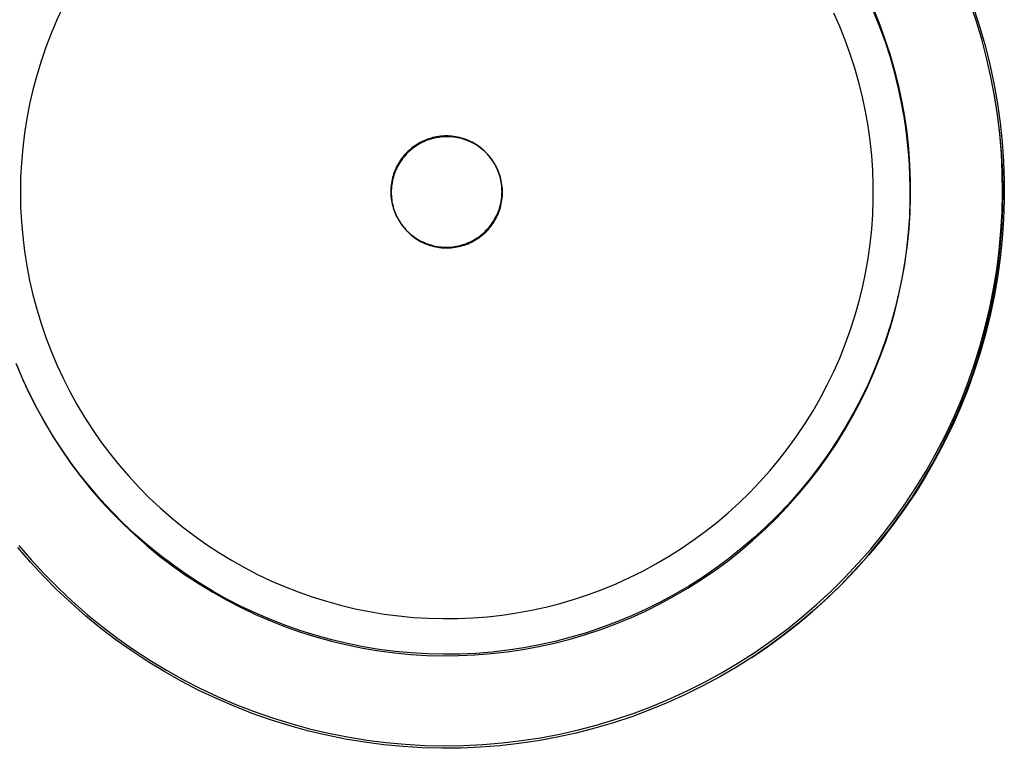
# Model space of a CAD drawing. Header units: millimetres. Extents: x 2619 to 3190, y 0 to 1912.
# Tile 4 of 15: x 2689 to 2742, y 94 to 133. Entities that reach past the tile are written whole.
import ezdxf

# ---------------------------------------------------------------- set-up
doc = ezdxf.new("R2010")
doc.units = ezdxf.units.MM
doc.layers.add('Make2D$Hidden$Curves', color=7, linetype='Continuous', true_color=0xe6e6e6)
doc.layers.add('Make2D$Visible$Curves', color=7, linetype='Continuous', true_color=0x000000)

msp = doc.modelspace()

# ---------------------------------------------------------------- linework, layer by layer
at = {"layer": 'Make2D$Hidden$Curves'}
for p, q in [((2691.541, 134.012), (2691.205, 133.287)), ((2733.43, 132.921), (2733.107, 133.651)), ((2691.205, 133.287), (2690.895, 132.552)), ((2733.727, 132.18), (2733.43, 132.921)), ((2690.895, 132.552), (2690.61, 131.806)), ((2690.61, 131.806), (2690.352, 131.05)), ((2733.999, 131.429), (2733.727, 132.18)), ((2734.244, 130.669), (2733.999, 131.429)), ((2690.352, 131.05), (2690.119, 130.286)), ((2734.463, 129.902), (2734.244, 130.669)), ((2690.119, 130.286), (2689.914, 129.515)), ((2734.655, 129.127), (2734.463, 129.902)), ((2689.914, 129.515), (2689.735, 128.737)), ((2734.82, 128.346), (2734.655, 129.127)), ((2689.735, 128.737), (2689.584, 127.953)), ((2734.958, 127.559), (2734.82, 128.346)), ((2689.584, 127.953), (2689.46, 127.164)), ((2735.069, 126.768), (2734.958, 127.559)), ((2689.46, 127.164), (2689.363, 126.372)), ((2735.152, 125.974), (2735.069, 126.768)), ((2689.363, 126.372), (2689.294, 125.576)), ((2735.207, 125.178), (2735.152, 125.974)), ((2689.294, 125.576), (2689.252, 124.779)), ((2735.235, 124.38), (2735.207, 125.178)), ((2689.252, 124.779), (2689.238, 123.981)), ((2735.235, 123.582), (2735.235, 124.38)), ((2689.238, 123.981), (2689.252, 123.183)), ((2735.207, 122.784), (2735.235, 123.582)), ((2689.252, 123.183), (2689.294, 122.385)), ((2735.152, 121.987), (2735.207, 122.784)), ((2689.294, 122.385), (2689.363, 121.59)), ((2735.069, 121.193), (2735.152, 121.987)), ((2689.363, 121.59), (2689.46, 120.797)), ((2734.958, 120.403), (2735.069, 121.193)), ((2689.46, 120.797), (2689.584, 120.009)), ((2734.82, 119.616), (2734.958, 120.403)), ((2689.584, 120.009), (2689.735, 119.225)), ((2734.655, 118.835), (2734.82, 119.616)), ((2689.735, 119.225), (2689.914, 118.447)), ((2689.914, 118.447), (2690.119, 117.675)), ((2734.463, 118.06), (2734.655, 118.835)), ((2734.244, 117.292), (2734.463, 118.06)), ((2690.119, 117.675), (2690.352, 116.911)), ((2690.352, 116.911), (2690.61, 116.156)), ((2733.999, 116.533), (2734.244, 117.292)), ((2733.727, 115.782), (2733.999, 116.533)), ((2690.61, 116.156), (2690.895, 115.41)), ((2733.43, 115.041), (2733.727, 115.782)), ((2690.895, 115.41), (2691.205, 114.675)), ((2733.107, 114.311), (2733.43, 115.041)), ((2691.205, 114.675), (2691.541, 113.95)), ((2732.758, 113.592), (2733.107, 114.311)), ((2691.541, 113.95), (2691.901, 113.238)), ((2691.901, 113.238), (2692.286, 112.539)), ((2732.386, 112.887), (2732.758, 113.592)), ((2731.988, 112.194), (2732.386, 112.887)), ((2692.286, 112.539), (2692.696, 111.853)), ((2731.567, 111.516), (2731.988, 112.194)), ((2692.696, 111.853), (2693.128, 111.182)), ((2693.128, 111.182), (2693.584, 110.526)), ((2731.123, 110.852), (2731.567, 111.516)), ((2693.584, 110.526), (2694.062, 109.887)), ((2730.656, 110.205), (2731.123, 110.852)), ((2730.167, 109.574), (2730.656, 110.205)), ((2694.062, 109.887), (2694.562, 109.265)), ((2729.656, 108.96), (2730.167, 109.574)), ((2694.562, 109.265), (2695.084, 108.66)), ((2729.124, 108.365), (2729.656, 108.96)), ((2695.084, 108.66), (2695.626, 108.074)), ((2728.572, 107.788), (2729.124, 108.365)), ((2695.626, 108.074), (2696.188, 107.507)), ((2696.188, 107.507), (2696.769, 106.96)), ((2728, 107.231), (2728.572, 107.788)), ((2696.769, 106.96), (2697.369, 106.433)), ((2727.409, 106.694), (2728, 107.231)), ((2697.369, 106.433), (2697.987, 105.928)), ((2726.8, 106.178), (2727.409, 106.694)), ((2697.987, 105.928), (2698.622, 105.444)), ((2725.53, 105.211), (2726.174, 105.683)), ((2726.174, 105.683), (2726.8, 106.178)), ((2698.622, 105.444), (2699.274, 104.983)), ((2724.871, 104.761), (2725.53, 105.211)), ((2699.274, 104.983), (2699.941, 104.544)), ((2724.196, 104.334), (2724.871, 104.761)), ((2699.941, 104.544), (2700.623, 104.129)), ((2700.623, 104.129), (2701.319, 103.738)), ((2723.507, 103.931), (2724.196, 104.334)), ((2701.319, 103.738), (2702.028, 103.371)), ((2722.804, 103.552), (2723.507, 103.931)), ((2702.028, 103.371), (2702.75, 103.029)), ((2702.75, 103.029), (2703.483, 102.713)), ((2721.362, 102.868), (2722.089, 103.197)), ((2722.089, 103.197), (2722.804, 103.552)), ((2703.483, 102.713), (2704.226, 102.422)), ((2719.875, 102.286), (2720.623, 102.564)), ((2720.623, 102.564), (2721.362, 102.868)), ((2704.226, 102.422), (2704.979, 102.156)), ((2704.979, 102.156), (2705.741, 101.918)), ((2718.352, 101.808), (2719.117, 102.034)), ((2719.117, 102.034), (2719.875, 102.286)), ((2705.741, 101.918), (2706.511, 101.705)), ((2706.511, 101.705), (2707.287, 101.52)), ((2707.287, 101.52), (2708.07, 101.362)), ((2716.013, 101.293), (2716.799, 101.438)), ((2716.799, 101.438), (2717.578, 101.609)), ((2717.578, 101.609), (2718.352, 101.808)), ((2708.07, 101.362), (2708.857, 101.231)), ((2708.857, 101.231), (2709.649, 101.127)), ((2709.649, 101.127), (2710.444, 101.051)), ((2710.444, 101.051), (2711.24, 101.003)), ((2711.24, 101.003), (2712.039, 100.982)), ((2712.039, 100.982), (2712.837, 100.989)), ((2712.837, 100.989), (2713.635, 101.023)), ((2713.635, 101.023), (2714.43, 101.086)), ((2714.43, 101.086), (2715.224, 101.175)), ((2715.224, 101.175), (2716.013, 101.293))]:
    msp.add_line(p, q, dxfattribs=at)
at = {"layer": 'Make2D$Visible$Curves'}
for p, q in [((2735.214, 133.909), (2735.529, 133.133)), ((2735.225, 133.904), (2735.553, 133.099)), ((2740.787, 133.25), (2740.451, 134.241)), ((2735.596, 132.893), (2735.272, 133.698)), ((2740.688, 133.818), (2741.009, 132.824)), ((2735.529, 133.133), (2735.818, 132.347)), ((2735.553, 133.099), (2735.852, 132.283)), ((2735.891, 132.077), (2735.596, 132.893)), ((2741.088, 132.248), (2740.787, 133.25)), ((2741.009, 132.824), (2741.295, 131.82)), ((2735.818, 132.347), (2736.08, 131.551)), ((2735.852, 132.283), (2736.123, 131.457)), ((2741.353, 131.235), (2741.088, 132.248)), ((2736.158, 131.251), (2735.891, 132.077)), ((2741.295, 131.82), (2741.547, 130.806)), ((2736.08, 131.551), (2736.315, 130.747)), ((2736.123, 131.457), (2736.365, 130.622)), ((2736.396, 130.416), (2736.158, 131.251)), ((2741.583, 130.214), (2741.353, 131.235)), ((2736.315, 130.747), (2736.523, 129.936)), ((2741.547, 130.806), (2741.763, 129.784)), ((2736.365, 130.622), (2736.578, 129.779)), ((2736.604, 129.574), (2736.396, 130.416)), ((2741.778, 129.186), (2741.583, 130.214)), ((2741.781, 129.199), (2741.585, 130.209)), ((2736.523, 129.936), (2736.704, 129.118)), ((2736.578, 129.779), (2736.762, 128.929)), ((2741.763, 129.784), (2741.943, 128.755)), ((2736.784, 128.725), (2736.604, 129.574)), ((2736.704, 129.118), (2736.858, 128.295)), ((2741.936, 128.152), (2741.778, 129.186)), ((2741.942, 128.184), (2741.781, 129.199)), ((2736.762, 128.929), (2736.916, 128.073)), ((2736.934, 127.87), (2736.784, 128.725)), ((2741.943, 128.755), (2742.088, 127.721)), ((2736.858, 128.295), (2736.983, 127.467)), ((2736.916, 128.073), (2737.04, 127.212)), ((2742.059, 127.113), (2741.936, 128.152)), ((2742.069, 127.163), (2741.942, 128.184)), ((2737.054, 127.011), (2736.934, 127.87)), ((2736.983, 127.467), (2737.081, 126.635)), ((2742.088, 127.721), (2742.196, 126.682)), ((2711.484, 126.931), (2711.384, 126.904)), ((2711.585, 126.954), (2711.484, 126.931)), ((2711.682, 126.929), (2711.581, 126.908)), ((2711.686, 126.974), (2711.585, 126.954)), ((2711.785, 126.946), (2711.682, 126.929)), ((2711.789, 126.991), (2711.686, 126.974)), ((2711.888, 126.96), (2711.785, 126.946)), ((2711.891, 127.003), (2711.789, 126.991)), ((2711.991, 126.971), (2711.888, 126.96)), ((2711.995, 127.013), (2711.891, 127.003)), ((2712.095, 126.977), (2711.991, 126.971)), ((2712.098, 127.019), (2711.995, 127.013)), ((2712.198, 126.981), (2712.095, 126.977)), ((2712.202, 127.021), (2712.098, 127.019)), ((2712.302, 126.98), (2712.198, 126.981)), ((2712.305, 127.019), (2712.202, 127.021)), ((2712.406, 126.976), (2712.302, 126.98)), ((2712.409, 127.014), (2712.305, 127.019)), ((2712.509, 126.969), (2712.406, 126.976)), ((2712.512, 127.006), (2712.409, 127.014)), ((2712.613, 126.957), (2712.509, 126.969)), ((2712.615, 126.994), (2712.512, 127.006)), ((2712.716, 126.943), (2712.613, 126.957)), ((2712.717, 126.978), (2712.615, 126.994)), ((2712.818, 126.924), (2712.716, 126.943)), ((2712.819, 126.959), (2712.717, 126.978)), ((2712.919, 126.903), (2712.818, 126.924)), ((2712.92, 126.936), (2712.819, 126.959)), ((2713.021, 126.91), (2712.92, 126.936)), ((2737.04, 127.212), (2737.134, 126.348)), ((2737.144, 126.148), (2737.054, 127.011)), ((2742.145, 126.07), (2742.059, 127.113)), ((2742.16, 126.139), (2742.069, 127.163)), ((2710.456, 126.394), (2710.373, 126.331)), ((2710.457, 126.452), (2710.374, 126.39)), ((2710.54, 126.454), (2710.456, 126.394)), ((2710.542, 126.512), (2710.457, 126.452)), ((2710.627, 126.511), (2710.54, 126.454)), ((2710.629, 126.568), (2710.542, 126.512)), ((2710.715, 126.566), (2710.627, 126.511)), ((2710.718, 126.621), (2710.629, 126.568)), ((2710.806, 126.617), (2710.715, 126.566)), ((2710.808, 126.671), (2710.718, 126.621)), ((2710.898, 126.665), (2710.806, 126.617)), ((2710.901, 126.718), (2710.808, 126.671)), ((2710.991, 126.71), (2710.898, 126.665)), ((2710.995, 126.762), (2710.901, 126.718)), ((2711.087, 126.751), (2710.991, 126.71)), ((2711.09, 126.802), (2710.995, 126.762)), ((2711.183, 126.789), (2711.087, 126.751)), ((2711.187, 126.839), (2711.09, 126.802)), ((2711.281, 126.824), (2711.183, 126.789)), ((2711.285, 126.873), (2711.187, 126.839)), ((2711.38, 126.855), (2711.281, 126.824)), ((2711.384, 126.904), (2711.285, 126.873)), ((2711.48, 126.883), (2711.38, 126.855)), ((2711.581, 126.908), (2711.48, 126.883)), ((2713.02, 126.877), (2712.919, 126.903)), ((2713.12, 126.848), (2713.02, 126.877)), ((2713.12, 126.881), (2713.021, 126.91)), ((2713.218, 126.848), (2713.12, 126.881)), ((2713.218, 126.816), (2713.12, 126.848)), ((2713.315, 126.811), (2713.218, 126.848)), ((2713.316, 126.781), (2713.218, 126.816)), ((2713.411, 126.772), (2713.315, 126.811)), ((2713.412, 126.742), (2713.316, 126.781)), ((2713.505, 126.729), (2713.411, 126.772)), ((2713.507, 126.699), (2713.412, 126.742)), ((2713.598, 126.682), (2713.505, 126.729)), ((2713.6, 126.654), (2713.507, 126.699)), ((2713.689, 126.633), (2713.598, 126.682)), ((2713.692, 126.605), (2713.6, 126.654)), ((2713.778, 126.581), (2713.689, 126.633)), ((2713.782, 126.553), (2713.692, 126.605)), ((2713.866, 126.525), (2713.778, 126.581)), ((2713.87, 126.498), (2713.782, 126.553)), ((2713.951, 126.466), (2713.866, 126.525)), ((2713.956, 126.44), (2713.87, 126.498)), ((2714.035, 126.405), (2713.951, 126.466)), ((2714.04, 126.379), (2713.956, 126.44)), ((2714.116, 126.341), (2714.035, 126.405)), ((2737.081, 126.635), (2737.152, 125.801)), ((2742.196, 126.682), (2742.269, 125.64)), ((2709.86, 125.881), (2709.797, 125.798)), ((2709.926, 125.961), (2709.86, 125.881)), ((2709.929, 125.896), (2709.864, 125.815)), ((2709.994, 126.039), (2709.926, 125.961)), ((2709.996, 125.974), (2709.929, 125.896)), ((2710.065, 126.114), (2709.994, 126.039)), ((2710.067, 126.051), (2709.996, 125.974)), ((2710.138, 126.187), (2710.065, 126.114)), ((2710.14, 126.125), (2710.067, 126.051)), ((2710.215, 126.257), (2710.138, 126.187)), ((2710.215, 126.196), (2710.14, 126.125)), ((2710.293, 126.325), (2710.215, 126.257)), ((2710.293, 126.265), (2710.215, 126.196)), ((2710.374, 126.39), (2710.293, 126.325)), ((2710.373, 126.331), (2710.293, 126.265)), ((2714.122, 126.316), (2714.04, 126.379)), ((2714.195, 126.274), (2714.116, 126.341)), ((2714.202, 126.249), (2714.122, 126.316)), ((2714.272, 126.204), (2714.195, 126.274)), ((2714.279, 126.18), (2714.202, 126.249)), ((2714.346, 126.131), (2714.272, 126.204)), ((2714.354, 126.108), (2714.279, 126.18)), ((2714.417, 126.057), (2714.346, 126.131)), ((2714.426, 126.033), (2714.354, 126.108)), ((2714.486, 125.979), (2714.417, 126.057)), ((2714.496, 125.956), (2714.426, 126.033)), ((2714.553, 125.9), (2714.486, 125.979)), ((2714.563, 125.877), (2714.496, 125.956)), ((2714.616, 125.818), (2714.553, 125.9)), ((2714.627, 125.795), (2714.563, 125.877)), ((2737.134, 126.348), (2737.198, 125.481)), ((2737.204, 125.282), (2737.144, 126.148)), ((2742.194, 125.024), (2742.145, 126.07)), ((2742.217, 125.113), (2742.16, 126.139)), ((2709.528, 125.356), (2709.483, 125.263)), ((2709.575, 125.448), (2709.528, 125.356)), ((2709.584, 125.378), (2709.537, 125.286)), ((2709.626, 125.539), (2709.575, 125.448)), ((2709.633, 125.469), (2709.584, 125.378)), ((2709.68, 125.627), (2709.626, 125.539)), ((2709.687, 125.559), (2709.633, 125.469)), ((2709.737, 125.714), (2709.68, 125.627)), ((2709.743, 125.646), (2709.687, 125.559)), ((2709.797, 125.798), (2709.737, 125.714)), ((2709.802, 125.731), (2709.743, 125.646)), ((2709.864, 125.815), (2709.802, 125.731)), ((2714.677, 125.734), (2714.616, 125.818)), ((2714.689, 125.712), (2714.627, 125.795)), ((2714.735, 125.648), (2714.677, 125.734)), ((2714.747, 125.626), (2714.689, 125.712)), ((2714.789, 125.56), (2714.735, 125.648)), ((2714.802, 125.538), (2714.747, 125.626)), ((2714.84, 125.472), (2714.789, 125.56)), ((2714.887, 125.383), (2714.84, 125.472)), ((2714.931, 125.292), (2714.887, 125.383)), ((2714.937, 125.291), (2714.89, 125.384)), ((2737.152, 125.801), (2737.194, 124.964)), ((2737.198, 125.481), (2737.231, 124.612)), ((2742.269, 125.64), (2742.305, 124.597)), ((2709.338, 124.875), (2709.31, 124.775)), ((2709.352, 124.801), (2709.326, 124.701)), ((2709.369, 124.974), (2709.338, 124.875)), ((2709.383, 124.9), (2709.352, 124.801)), ((2709.404, 125.071), (2709.369, 124.974)), ((2709.416, 124.999), (2709.383, 124.9)), ((2709.442, 125.168), (2709.404, 125.071)), ((2709.453, 125.096), (2709.416, 124.999)), ((2709.483, 125.263), (2709.442, 125.168)), ((2709.493, 125.191), (2709.453, 125.096)), ((2709.537, 125.286), (2709.493, 125.191)), ((2714.972, 125.2), (2714.931, 125.292)), ((2714.981, 125.197), (2714.937, 125.291)), ((2715.011, 125.106), (2714.972, 125.2)), ((2715.021, 125.101), (2714.981, 125.197)), ((2715.046, 125.012), (2715.011, 125.106)), ((2715.059, 125.003), (2715.021, 125.101)), ((2715.077, 124.916), (2715.046, 125.012)), ((2715.092, 124.904), (2715.059, 125.003)), ((2715.106, 124.819), (2715.077, 124.916)), ((2715.123, 124.805), (2715.092, 124.904)), ((2715.131, 124.721), (2715.106, 124.819)), ((2715.15, 124.704), (2715.123, 124.805)), ((2737.194, 124.964), (2737.208, 124.127)), ((2737.234, 124.415), (2737.204, 125.282)), ((2742.207, 123.978), (2742.194, 125.024)), ((2742.238, 124.085), (2742.217, 125.113)), ((2709.234, 124.368), (2709.224, 124.265)), ((2709.248, 124.471), (2709.234, 124.368)), ((2709.254, 124.292), (2709.245, 124.188)), ((2709.265, 124.573), (2709.248, 124.471)), ((2709.267, 124.395), (2709.254, 124.292)), ((2709.286, 124.674), (2709.265, 124.573)), ((2709.283, 124.497), (2709.267, 124.395)), ((2709.303, 124.599), (2709.283, 124.497)), ((2709.31, 124.775), (2709.286, 124.674)), ((2709.326, 124.701), (2709.303, 124.599)), ((2715.153, 124.623), (2715.131, 124.721)), ((2715.173, 124.602), (2715.15, 124.704)), ((2715.171, 124.523), (2715.153, 124.623)), ((2715.187, 124.424), (2715.171, 124.523)), ((2715.193, 124.5), (2715.173, 124.602)), ((2715.199, 124.323), (2715.187, 124.424)), ((2715.209, 124.397), (2715.193, 124.5)), ((2715.207, 124.223), (2715.199, 124.323)), ((2715.222, 124.293), (2715.209, 124.397)), ((2715.231, 124.189), (2715.222, 124.293)), ((2737.231, 124.612), (2737.235, 123.743)), ((2737.234, 123.547), (2737.234, 124.415)), ((2742.305, 124.597), (2742.305, 123.552)), ((2709.217, 124.161), (2709.214, 124.058)), ((2709.214, 124.058), (2709.215, 123.954)), ((2709.215, 123.954), (2709.219, 123.851)), ((2709.224, 124.265), (2709.217, 124.161)), ((2709.219, 123.851), (2709.226, 123.747)), ((2709.226, 123.747), (2709.238, 123.644)), ((2709.24, 124.085), (2709.238, 123.981)), ((2709.238, 123.981), (2709.24, 123.883)), ((2709.245, 124.188), (2709.24, 124.085)), ((2709.24, 123.883), (2709.245, 123.786)), ((2709.245, 123.786), (2709.252, 123.688)), ((2715.198, 123.709), (2715.207, 123.813)), ((2715.212, 124.122), (2715.207, 124.223)), ((2715.207, 123.813), (2715.212, 123.917)), ((2715.214, 124.021), (2715.212, 124.122)), ((2715.212, 123.917), (2715.214, 124.021)), ((2715.222, 123.669), (2715.231, 123.773)), ((2715.236, 124.085), (2715.231, 124.189)), ((2715.231, 123.773), (2715.236, 123.877)), ((2715.238, 123.981), (2715.236, 124.085)), ((2715.236, 123.877), (2715.238, 123.981)), ((2737.235, 123.743), (2737.208, 122.874)), ((2742.184, 122.932), (2742.207, 123.978)), ((2742.224, 123.057), (2742.238, 124.085)), ((2709.238, 123.644), (2709.252, 123.542)), ((2709.252, 123.688), (2709.264, 123.591)), ((2709.252, 123.542), (2709.271, 123.44)), ((2709.264, 123.591), (2709.278, 123.495)), ((2709.271, 123.44), (2709.293, 123.339)), ((2709.278, 123.495), (2709.295, 123.399)), ((2709.293, 123.339), (2709.318, 123.238)), ((2709.295, 123.399), (2709.316, 123.303)), ((2709.316, 123.303), (2709.339, 123.208)), ((2709.318, 123.238), (2709.347, 123.138)), ((2709.339, 123.208), (2709.366, 123.115)), ((2715.099, 123.199), (2715.126, 123.3)), ((2715.123, 123.159), (2715.15, 123.259)), ((2715.126, 123.3), (2715.149, 123.401)), ((2715.149, 123.401), (2715.169, 123.503)), ((2715.15, 123.259), (2715.173, 123.361)), ((2715.169, 123.503), (2715.185, 123.606)), ((2715.173, 123.361), (2715.193, 123.463)), ((2715.185, 123.606), (2715.198, 123.709)), ((2715.193, 123.463), (2715.209, 123.566)), ((2715.209, 123.566), (2715.222, 123.669)), ((2737.204, 122.68), (2737.234, 123.547)), ((2742.305, 123.552), (2742.269, 122.509)), ((2709.347, 123.138), (2709.379, 123.04)), ((2709.366, 123.115), (2709.396, 123.021)), ((2709.379, 123.04), (2709.414, 122.943)), ((2709.396, 123.021), (2709.428, 122.929)), ((2709.414, 122.943), (2709.453, 122.847)), ((2709.428, 122.929), (2709.464, 122.839)), ((2709.453, 122.847), (2709.495, 122.752)), ((2709.464, 122.839), (2709.503, 122.749)), ((2709.495, 122.752), (2709.541, 122.659)), ((2709.503, 122.749), (2709.544, 122.661)), ((2714.867, 122.621), (2714.914, 122.714)), ((2714.914, 122.714), (2714.958, 122.808)), ((2714.938, 122.673), (2714.982, 122.767)), ((2714.958, 122.808), (2714.998, 122.904)), ((2714.982, 122.767), (2715.022, 122.863)), ((2714.998, 122.904), (2715.035, 123.001)), ((2715.022, 122.863), (2715.059, 122.96)), ((2715.035, 123.001), (2715.069, 123.1)), ((2715.059, 122.96), (2715.093, 123.059)), ((2715.069, 123.1), (2715.099, 123.199)), ((2715.093, 123.059), (2715.123, 123.159)), ((2737.144, 121.814), (2737.204, 122.68)), ((2737.208, 122.874), (2737.152, 122.006)), ((2742.124, 121.887), (2742.184, 122.932)), ((2742.175, 122.03), (2742.224, 123.057)), ((2709.541, 122.659), (2709.59, 122.567)), ((2709.59, 122.567), (2709.642, 122.477)), ((2709.642, 122.477), (2709.697, 122.389)), ((2709.663, 122.442), (2709.718, 122.354)), ((2709.697, 122.389), (2709.755, 122.302)), ((2709.718, 122.354), (2709.776, 122.267)), ((2709.755, 122.302), (2709.816, 122.218)), ((2709.776, 122.267), (2709.837, 122.183)), ((2709.816, 122.218), (2709.88, 122.136)), ((2709.837, 122.183), (2709.901, 122.101)), ((2714.521, 122.103), (2714.586, 122.184)), ((2714.544, 122.062), (2714.609, 122.143)), ((2714.586, 122.184), (2714.648, 122.267)), ((2714.609, 122.143), (2714.672, 122.226)), ((2714.648, 122.267), (2714.707, 122.353)), ((2714.672, 122.226), (2714.731, 122.312)), ((2714.707, 122.353), (2714.764, 122.44)), ((2714.731, 122.312), (2714.787, 122.399)), ((2714.764, 122.44), (2714.817, 122.53)), ((2714.787, 122.399), (2714.841, 122.489)), ((2714.817, 122.53), (2714.867, 122.621)), ((2714.841, 122.489), (2714.891, 122.58)), ((2714.891, 122.58), (2714.938, 122.673)), ((2742.269, 122.509), (2742.196, 121.467)), ((2709.88, 122.136), (2709.947, 122.056)), ((2709.901, 122.101), (2709.967, 122.021)), ((2709.947, 122.056), (2710.016, 121.979)), ((2709.967, 122.021), (2710.037, 121.943)), ((2710.016, 121.979), (2710.088, 121.904)), ((2710.037, 121.943), (2710.109, 121.868)), ((2710.088, 121.904), (2710.163, 121.831)), ((2710.109, 121.868), (2710.183, 121.795)), ((2710.163, 121.831), (2710.24, 121.762)), ((2710.183, 121.795), (2710.26, 121.725)), ((2710.24, 121.762), (2710.32, 121.695)), ((2710.26, 121.725), (2710.34, 121.658)), ((2710.32, 121.695), (2710.401, 121.63)), ((2710.34, 121.658), (2710.422, 121.593)), ((2710.401, 121.63), (2710.485, 121.569)), ((2713.992, 121.605), (2714.075, 121.668)), ((2714.015, 121.563), (2714.097, 121.626)), ((2714.075, 121.668), (2714.155, 121.734)), ((2714.097, 121.626), (2714.178, 121.692)), ((2714.155, 121.734), (2714.233, 121.802)), ((2714.178, 121.692), (2714.256, 121.761)), ((2714.233, 121.802), (2714.309, 121.874)), ((2714.256, 121.761), (2714.332, 121.832)), ((2714.309, 121.874), (2714.382, 121.948)), ((2714.332, 121.832), (2714.405, 121.906)), ((2714.382, 121.948), (2714.453, 122.024)), ((2714.405, 121.906), (2714.476, 121.983)), ((2714.453, 122.024), (2714.521, 122.103)), ((2714.476, 121.983), (2714.544, 122.062)), ((2737.054, 120.951), (2737.144, 121.814)), ((2737.152, 122.006), (2737.065, 121.141)), ((2742.028, 120.845), (2742.124, 121.887)), ((2742.09, 121.005), (2742.175, 122.03)), ((2710.422, 121.593), (2710.506, 121.532)), ((2710.485, 121.569), (2710.571, 121.51)), ((2710.506, 121.532), (2710.592, 121.473)), ((2710.571, 121.51), (2710.659, 121.455)), ((2710.592, 121.473), (2710.68, 121.418)), ((2710.659, 121.455), (2710.749, 121.403)), ((2710.68, 121.418), (2710.769, 121.365)), ((2710.749, 121.403), (2710.841, 121.353)), ((2710.769, 121.365), (2710.861, 121.316)), ((2710.841, 121.353), (2710.934, 121.307)), ((2710.861, 121.316), (2710.954, 121.269)), ((2710.934, 121.307), (2711.029, 121.265)), ((2710.954, 121.269), (2711.049, 121.227)), ((2711.029, 121.265), (2711.125, 121.225)), ((2711.049, 121.227), (2711.146, 121.187)), ((2711.125, 121.225), (2711.223, 121.189)), ((2711.146, 121.187), (2711.243, 121.151)), ((2711.223, 121.189), (2711.322, 121.157)), ((2711.243, 121.151), (2711.342, 121.118)), ((2711.322, 121.157), (2711.422, 121.127)), ((2711.342, 121.118), (2711.442, 121.088)), ((2711.422, 121.127), (2711.522, 121.102)), ((2711.442, 121.088), (2711.543, 121.063)), ((2711.522, 121.102), (2711.624, 121.079)), ((2712.762, 121.071), (2712.864, 121.092)), ((2712.864, 121.092), (2712.965, 121.116)), ((2712.965, 121.116), (2713.065, 121.144)), ((2712.986, 121.076), (2713.086, 121.103)), ((2713.065, 121.144), (2713.164, 121.175)), ((2713.086, 121.103), (2713.186, 121.134)), ((2713.164, 121.175), (2713.262, 121.21)), ((2713.186, 121.134), (2713.284, 121.169)), ((2713.262, 121.21), (2713.359, 121.248)), ((2713.284, 121.169), (2713.381, 121.207)), ((2713.359, 121.248), (2713.455, 121.289)), ((2713.381, 121.207), (2713.476, 121.248)), ((2713.455, 121.289), (2713.549, 121.334)), ((2713.476, 121.248), (2713.571, 121.293)), ((2713.549, 121.334), (2713.641, 121.382)), ((2713.571, 121.293), (2713.663, 121.341)), ((2713.641, 121.382), (2713.732, 121.433)), ((2713.663, 121.341), (2713.754, 121.392)), ((2713.732, 121.433), (2713.82, 121.487)), ((2713.754, 121.392), (2713.843, 121.446)), ((2713.82, 121.487), (2713.907, 121.544)), ((2713.843, 121.446), (2713.93, 121.503)), ((2713.907, 121.544), (2713.992, 121.605)), ((2713.93, 121.503), (2714.015, 121.563)), ((2737.065, 121.141), (2736.948, 120.279)), ((2742.196, 121.467), (2742.088, 120.428)), ((2711.543, 121.063), (2711.644, 121.04)), ((2711.624, 121.079), (2711.726, 121.061)), ((2711.644, 121.04), (2711.747, 121.021)), ((2711.726, 121.061), (2711.829, 121.046)), ((2711.747, 121.021), (2711.85, 121.006)), ((2711.829, 121.046), (2711.933, 121.034)), ((2711.85, 121.006), (2711.953, 120.994)), ((2711.933, 121.034), (2712.037, 121.026)), ((2711.953, 120.994), (2712.057, 120.986)), ((2712.037, 121.026), (2712.14, 121.022)), ((2712.057, 120.986), (2712.161, 120.982)), ((2712.14, 121.022), (2712.244, 121.021)), ((2712.161, 120.982), (2712.265, 120.981)), ((2712.244, 121.021), (2712.348, 121.024)), ((2712.265, 120.981), (2712.369, 120.984)), ((2712.348, 121.024), (2712.452, 121.03)), ((2712.369, 120.984), (2712.473, 120.99)), ((2712.452, 121.03), (2712.556, 121.04)), ((2712.473, 120.99), (2712.577, 121)), ((2712.556, 121.04), (2712.659, 121.054)), ((2712.577, 121), (2712.68, 121.014)), ((2712.659, 121.054), (2712.762, 121.071)), ((2712.68, 121.014), (2712.783, 121.031)), ((2712.783, 121.031), (2712.885, 121.051)), ((2712.885, 121.051), (2712.986, 121.076)), ((2736.934, 120.091), (2737.054, 120.951)), ((2741.895, 119.807), (2742.028, 120.845)), ((2741.971, 119.984), (2742.09, 121.005)), ((2736.784, 119.237), (2736.934, 120.091)), ((2736.948, 120.279), (2736.801, 119.422)), ((2742.088, 120.428), (2741.943, 119.394)), ((2741.726, 118.774), (2741.895, 119.807)), ((2741.816, 118.967), (2741.971, 119.984)), ((2736.604, 118.388), (2736.784, 119.237)), ((2736.801, 119.422), (2736.624, 118.571)), ((2741.627, 117.956), (2741.816, 118.967)), ((2741.943, 119.394), (2741.763, 118.365)), ((2736.624, 118.571), (2736.418, 117.726)), ((2741.522, 117.748), (2741.726, 118.774)), ((2736.396, 117.545), (2736.604, 118.388)), ((2741.403, 116.953), (2741.627, 117.956)), ((2741.763, 118.365), (2741.547, 117.343)), ((2736.158, 116.711), (2736.396, 117.545)), ((2736.418, 117.726), (2736.183, 116.889)), ((2741.281, 116.729), (2741.522, 117.748)), ((2736.183, 116.889), (2735.919, 116.061)), ((2741.145, 115.958), (2741.403, 116.953)), ((2741.547, 117.343), (2741.295, 116.329)), ((2735.891, 115.885), (2736.158, 116.711)), ((2741.006, 115.72), (2741.281, 116.729)), ((2741.295, 116.329), (2741.009, 115.325)), ((2735.596, 115.069), (2735.891, 115.885)), ((2735.919, 116.061), (2735.626, 115.242)), ((2740.853, 114.972), (2741.145, 115.958)), ((2735.626, 115.242), (2735.305, 114.434)), ((2741.009, 115.325), (2740.688, 114.331)), ((2740.695, 114.72), (2741.006, 115.72)), ((2689.352, 113.941), (2689.014, 114.741)), ((2735.272, 114.264), (2735.596, 115.069)), ((2740.349, 113.733), (2740.695, 114.72)), ((2740.528, 113.996), (2740.853, 114.972)), ((2689.039, 114.665), (2689.376, 113.865)), ((2734.921, 113.47), (2735.272, 114.264)), ((2735.305, 114.434), (2734.956, 113.638)), ((2740.688, 114.331), (2740.333, 113.349)), ((2689.718, 113.152), (2689.352, 113.941)), ((2689.376, 113.865), (2689.741, 113.078)), ((2739.97, 112.757), (2740.349, 113.733)), ((2740.169, 113.033), (2740.528, 113.996)), ((2690.111, 112.376), (2689.718, 113.152)), ((2734.543, 112.689), (2734.921, 113.47)), ((2734.956, 113.638), (2734.58, 112.854)), ((2740.333, 113.349), (2739.944, 112.38)), ((2689.741, 113.078), (2690.133, 112.304)), ((2734.137, 111.922), (2734.543, 112.689)), ((2734.58, 112.854), (2734.176, 112.084)), ((2739.556, 111.796), (2739.97, 112.757)), ((2739.778, 112.082), (2740.169, 113.033)), ((2690.531, 111.615), (2690.111, 112.376)), ((2690.133, 112.304), (2690.551, 111.544)), ((2734.176, 112.084), (2733.746, 111.328)), ((2739.354, 111.145), (2739.778, 112.082)), ((2739.944, 112.38), (2739.521, 111.425)), ((2690.977, 110.869), (2690.531, 111.615)), ((2690.551, 111.544), (2690.996, 110.798)), ((2733.706, 111.169), (2734.137, 111.922)), ((2739.11, 110.85), (2739.556, 111.796)), ((2733.248, 110.432), (2733.706, 111.169)), ((2733.746, 111.328), (2733.29, 110.588)), ((2738.898, 110.224), (2739.354, 111.145)), ((2739.521, 111.425), (2739.066, 110.485)), ((2691.449, 110.138), (2690.977, 110.869)), ((2690.996, 110.798), (2691.467, 110.069)), ((2733.29, 110.588), (2732.809, 109.864)), ((2739.066, 110.485), (2738.578, 109.562)), ((2738.63, 109.92), (2739.11, 110.85)), ((2691.946, 109.425), (2691.449, 110.138)), ((2691.467, 110.069), (2691.962, 109.357)), ((2732.765, 109.711), (2733.248, 110.432)), ((2738.411, 109.318), (2738.898, 110.224)), ((2692.467, 108.729), (2691.946, 109.425)), ((2732.258, 109.007), (2732.765, 109.711)), ((2732.809, 109.864), (2732.303, 109.157)), ((2738.578, 109.562), (2738.058, 108.656)), ((2738.119, 109.007), (2738.63, 109.92)), ((2691.962, 109.357), (2692.482, 108.662)), ((2731.726, 108.321), (2732.258, 109.007)), ((2732.303, 109.157), (2731.772, 108.468)), ((2737.576, 108.112), (2738.119, 109.007)), ((2737.893, 108.43), (2738.411, 109.318)), ((2693.012, 108.052), (2692.467, 108.729)), ((2692.482, 108.662), (2693.025, 107.985)), ((2731.772, 108.468), (2731.218, 107.798)), ((2737.345, 107.56), (2737.893, 108.43)), ((2738.058, 108.656), (2737.507, 107.768)), ((2693.581, 107.394), (2693.012, 108.052)), ((2693.025, 107.985), (2693.592, 107.328)), ((2731.171, 107.654), (2731.726, 108.321)), ((2737.002, 107.237), (2737.576, 108.112)), ((2694.172, 106.756), (2693.581, 107.394)), ((2693.592, 107.328), (2694.181, 106.691)), ((2730.593, 107.007), (2731.171, 107.654)), ((2731.218, 107.798), (2730.641, 107.148)), ((2736.768, 106.709), (2737.345, 107.56)), ((2737.507, 107.768), (2736.926, 106.901)), ((2694.785, 106.139), (2694.172, 106.756)), ((2729.992, 106.38), (2730.593, 107.007)), ((2730.641, 107.148), (2730.041, 106.518)), ((2736.926, 106.901), (2736.315, 106.054)), ((2736.397, 106.383), (2737.002, 107.237)), ((2694.181, 106.691), (2694.792, 106.075)), ((2729.371, 105.774), (2729.992, 106.38)), ((2730.041, 106.518), (2729.421, 105.91)), ((2735.764, 105.55), (2736.397, 106.383)), ((2736.161, 105.879), (2736.768, 106.709)), ((2695.418, 105.544), (2694.785, 106.139)), ((2694.792, 106.075), (2695.424, 105.48)), ((2728.729, 105.191), (2729.371, 105.774)), ((2729.421, 105.91), (2728.779, 105.323)), ((2735.527, 105.07), (2736.161, 105.879)), ((2736.315, 106.054), (2735.675, 105.228)), ((2696.073, 104.971), (2695.418, 105.544)), ((2695.424, 105.48), (2696.076, 104.907)), ((2728.067, 104.63), (2728.729, 105.191)), ((2728.779, 105.323), (2728.117, 104.759)), ((2735.675, 105.228), (2735.007, 104.426)), ((2735.102, 104.739), (2735.764, 105.55)), ((2689.782, 104.033), (2689.1, 104.824)), ((2689.161, 104.921), (2689.845, 104.129)), ((2696.746, 104.422), (2696.073, 104.971)), ((2696.076, 104.907), (2696.748, 104.358)), ((2727.385, 104.092), (2728.067, 104.63)), ((2728.117, 104.759), (2727.436, 104.218)), ((2734.412, 103.953), (2735.102, 104.739)), ((2734.865, 104.283), (2735.527, 105.07)), ((2689.845, 104.129), (2690.556, 103.361)), ((2697.439, 103.896), (2696.746, 104.422)), ((2696.748, 104.358), (2697.438, 103.832)), ((2726.686, 103.578), (2727.385, 104.092)), ((2727.436, 104.218), (2726.737, 103.701)), ((2734.177, 103.519), (2734.865, 104.283)), ((2735.007, 104.426), (2734.312, 103.647)), ((2690.491, 103.266), (2689.782, 104.033)), ((2697.438, 103.832), (2698.147, 103.331)), ((2698.149, 103.394), (2697.439, 103.896)), ((2725.969, 103.089), (2726.686, 103.578)), ((2726.737, 103.701), (2726.02, 103.209)), ((2734.312, 103.647), (2733.589, 102.892)), ((2733.694, 103.191), (2734.412, 103.953)), ((2691.226, 102.525), (2690.491, 103.266)), ((2690.556, 103.361), (2691.293, 102.619)), ((2698.147, 103.331), (2698.872, 102.854)), ((2698.876, 102.918), (2698.149, 103.394)), ((2725.236, 102.625), (2725.969, 103.089)), ((2726.02, 103.209), (2725.287, 102.742)), ((2732.951, 102.454), (2733.694, 103.191)), ((2733.463, 102.779), (2734.177, 103.519)), ((2691.987, 101.809), (2691.226, 102.525)), ((2691.293, 102.619), (2692.056, 101.903)), ((2698.872, 102.854), (2699.613, 102.403)), ((2699.619, 102.467), (2698.876, 102.918)), ((2724.487, 102.187), (2725.236, 102.625)), ((2725.287, 102.742), (2724.538, 102.301)), ((2732.724, 102.064), (2733.463, 102.779)), ((2733.589, 102.892), (2732.841, 102.163)), ((2699.613, 102.403), (2700.37, 101.978)), ((2700.378, 102.042), (2699.619, 102.467)), ((2700.37, 101.978), (2701.14, 101.579)), ((2701.151, 101.643), (2700.378, 102.042)), ((2723.723, 101.775), (2724.487, 102.187)), ((2724.538, 102.301), (2723.774, 101.886)), ((2731.961, 101.375), (2732.724, 102.064)), ((2732.841, 102.163), (2732.068, 101.461)), ((2732.183, 101.744), (2732.951, 102.454)), ((2692.772, 101.12), (2691.987, 101.809)), ((2692.056, 101.903), (2692.843, 101.213)), ((2701.14, 101.579), (2701.925, 101.207)), ((2701.937, 101.272), (2701.151, 101.643)), ((2722.996, 101.498), (2722.204, 101.138)), ((2722.945, 101.39), (2723.723, 101.775)), ((2723.774, 101.886), (2722.996, 101.498)), ((2732.068, 101.461), (2731.271, 100.786)), ((2731.39, 101.061), (2732.183, 101.744)), ((2693.58, 100.459), (2692.772, 101.12)), ((2692.843, 101.213), (2693.654, 100.552)), ((2701.925, 101.207), (2702.721, 100.863)), ((2702.735, 100.928), (2701.937, 101.272)), ((2703.546, 100.613), (2702.735, 100.928)), ((2721.352, 100.701), (2722.155, 101.032)), ((2722.204, 101.138), (2721.401, 100.805)), ((2722.155, 101.032), (2722.945, 101.39)), ((2730.574, 100.406), (2731.39, 101.061)), ((2731.174, 100.712), (2731.961, 101.375)), ((2694.411, 99.826), (2693.58, 100.459)), ((2693.654, 100.552), (2694.488, 99.919)), ((2702.721, 100.863), (2703.529, 100.547)), ((2703.529, 100.547), (2704.348, 100.259)), ((2704.366, 100.325), (2703.546, 100.613)), ((2719.716, 100.125), (2720.539, 100.399)), ((2720.587, 100.5), (2719.763, 100.223)), ((2720.539, 100.399), (2721.352, 100.701)), ((2721.401, 100.805), (2720.587, 100.5)), ((2729.735, 99.78), (2730.574, 100.406)), ((2730.366, 100.077), (2731.174, 100.712)), ((2731.271, 100.786), (2730.452, 100.139)), ((2694.488, 99.919), (2695.343, 99.316)), ((2704.348, 100.259), (2705.176, 99.999)), ((2705.196, 100.067), (2704.366, 100.325)), ((2705.176, 99.999), (2706.013, 99.768)), ((2706.035, 99.837), (2705.196, 100.067)), ((2718.043, 99.664), (2718.883, 99.88)), ((2718.929, 99.976), (2718.088, 99.757)), ((2718.883, 99.88), (2719.716, 100.125)), ((2719.763, 100.223), (2718.929, 99.976)), ((2729.536, 99.47), (2730.366, 100.077)), ((2730.452, 100.139), (2729.61, 99.521)), ((2695.263, 99.222), (2694.411, 99.826)), ((2695.343, 99.316), (2696.218, 98.743)), ((2706.013, 99.768), (2706.857, 99.567)), ((2706.881, 99.637), (2706.035, 99.837)), ((2706.857, 99.567), (2707.707, 99.395)), ((2707.733, 99.466), (2706.881, 99.637)), ((2707.707, 99.395), (2708.563, 99.252)), ((2708.591, 99.325), (2707.733, 99.466)), ((2709.454, 99.213), (2708.591, 99.325)), ((2715.483, 99.192), (2716.342, 99.32)), ((2716.384, 99.408), (2715.525, 99.279)), ((2716.342, 99.32), (2717.195, 99.477)), ((2717.239, 99.568), (2716.384, 99.408)), ((2717.195, 99.477), (2718.043, 99.664)), ((2718.088, 99.757), (2717.239, 99.568)), ((2728.686, 98.892), (2729.536, 99.47)), ((2729.61, 99.521), (2728.747, 98.932)), ((2728.875, 99.183), (2729.735, 99.78)), ((2696.136, 98.649), (2695.263, 99.222)), ((2708.563, 99.252), (2709.424, 99.14)), ((2709.424, 99.14), (2710.288, 99.057)), ((2710.319, 99.132), (2709.454, 99.213)), ((2710.288, 99.057), (2711.154, 99.004)), ((2711.187, 99.081), (2710.319, 99.132)), ((2711.154, 99.004), (2712.021, 98.982)), ((2712.056, 99.06), (2711.187, 99.081)), ((2712.021, 98.982), (2712.889, 98.989)), ((2712.926, 99.07), (2712.056, 99.06)), ((2712.889, 98.989), (2713.756, 99.027)), ((2713.794, 99.109), (2712.926, 99.07)), ((2713.756, 99.027), (2714.621, 99.095)), ((2714.661, 99.179), (2713.794, 99.109)), ((2714.621, 99.095), (2715.483, 99.192)), ((2715.525, 99.279), (2714.661, 99.179)), ((2728.747, 98.932), (2727.865, 98.373)), ((2727.995, 98.617), (2728.875, 99.183)), ((2697.028, 98.106), (2696.136, 98.649)), ((2696.218, 98.743), (2697.114, 98.2)), ((2727.865, 98.373), (2726.963, 97.846)), ((2727.096, 98.082), (2727.995, 98.617)), ((2697.939, 97.594), (2697.028, 98.106)), ((2697.114, 98.2), (2698.027, 97.69)), ((2726.963, 97.846), (2726.044, 97.35)), ((2726.179, 97.578), (2727.096, 98.082)), ((2698.866, 97.114), (2697.939, 97.594)), ((2698.027, 97.69), (2698.958, 97.211)), ((2698.958, 97.211), (2699.904, 96.766)), ((2726.044, 97.35), (2725.108, 96.887)), ((2725.244, 97.107), (2726.179, 97.578)), ((2699.81, 96.667), (2698.866, 97.114)), ((2700.769, 96.253), (2699.81, 96.667)), ((2699.904, 96.766), (2700.866, 96.353)), ((2723.329, 96.264), (2724.294, 96.669)), ((2725.108, 96.887), (2724.157, 96.456)), ((2724.294, 96.669), (2725.244, 97.107)), ((2701.741, 95.872), (2700.769, 96.253)), ((2700.866, 96.353), (2701.842, 95.974)), ((2722.35, 95.893), (2723.329, 96.264)), ((2724.157, 96.456), (2723.191, 96.058)), ((2702.726, 95.525), (2701.741, 95.872)), ((2701.842, 95.974), (2702.83, 95.63)), ((2702.83, 95.63), (2703.829, 95.32)), ((2722.212, 95.694), (2721.221, 95.365)), ((2721.359, 95.557), (2722.35, 95.893)), ((2723.191, 96.058), (2722.212, 95.694)), ((2703.723, 95.213), (2702.726, 95.525)), ((2704.73, 94.935), (2703.723, 95.213)), ((2703.829, 95.32), (2704.839, 95.046)), ((2720.219, 95.07), (2719.208, 94.81)), ((2719.345, 94.988), (2720.357, 95.255)), ((2721.221, 95.365), (2720.219, 95.07)), ((2720.357, 95.255), (2721.359, 95.557)), ((2705.746, 94.693), (2704.73, 94.935)), ((2704.839, 95.046), (2705.858, 94.806)), ((2706.769, 94.486), (2705.746, 94.693)), ((2705.858, 94.806), (2706.885, 94.603)), ((2706.885, 94.603), (2707.917, 94.435)), ((2716.262, 94.402), (2717.297, 94.561)), ((2718.188, 94.585), (2717.161, 94.396)), ((2717.297, 94.561), (2718.325, 94.757)), ((2719.208, 94.81), (2718.188, 94.585)), ((2718.325, 94.757), (2719.345, 94.988)), ((2707.8, 94.314), (2706.769, 94.486)), ((2708.835, 94.179), (2707.8, 94.314)), ((2707.917, 94.435), (2708.956, 94.303)), ((2709.875, 94.079), (2708.835, 94.179)), ((2708.956, 94.303), (2709.998, 94.208)), ((2710.917, 94.016), (2709.875, 94.079)), ((2709.998, 94.208), (2711.043, 94.149)), ((2711.961, 93.989), (2710.917, 94.016)), ((2711.043, 94.149), (2712.089, 94.127)), ((2713.006, 93.998), (2711.961, 93.989)), ((2712.089, 94.127), (2713.135, 94.141)), ((2714.049, 94.043), (2713.006, 93.998)), ((2713.135, 94.141), (2714.18, 94.192)), ((2715.09, 94.124), (2714.049, 94.043)), ((2714.18, 94.192), (2715.223, 94.279)), ((2716.128, 94.242), (2715.09, 94.124)), ((2715.223, 94.279), (2716.262, 94.402)), ((2717.161, 94.396), (2716.128, 94.242))]:
    msp.add_line(p, q, dxfattribs=at)

doc.saveas('drawing.dxf')
